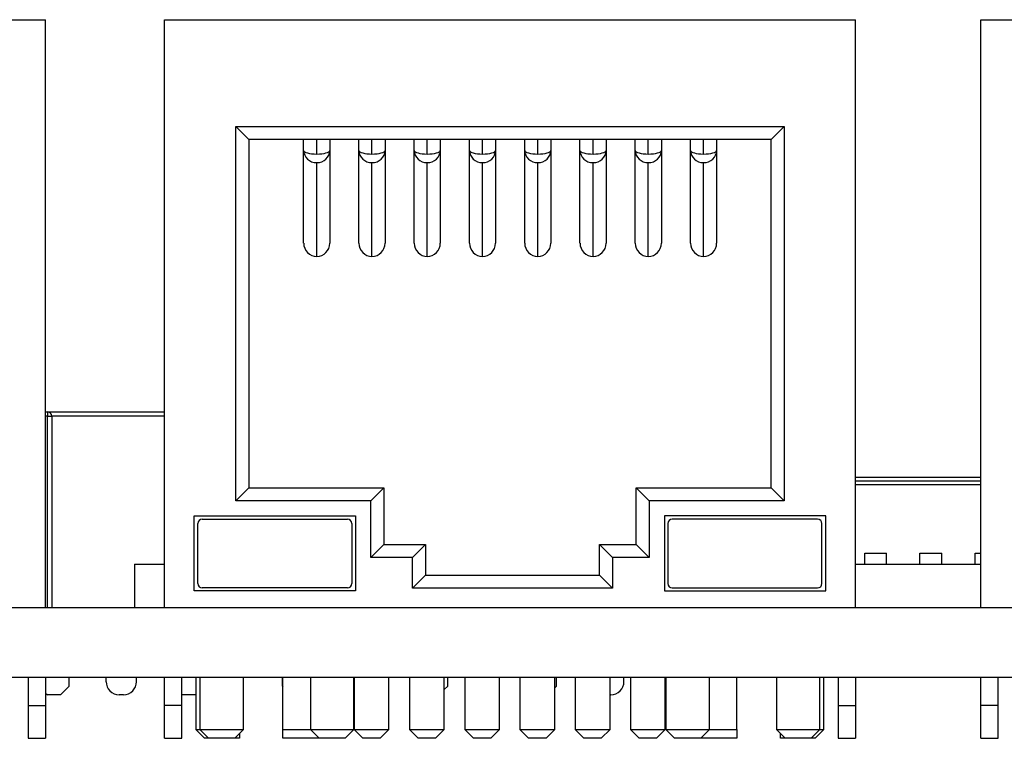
# Model space of a CAD drawing. Header units: millimetres. Extents: x 1628 to 1925, y 2096 to 2516.
# Tile 34 of 40: x 1693 to 1716, y 2474 to 2491. Entities that reach past the tile are written whole.
import ezdxf

# ---------------------------------------------------------------- set-up
doc = ezdxf.new("R2010")
doc.units = ezdxf.units.MM

msp = doc.modelspace()

# ---------------------------------------------------------------- linework, layer by layer
at = {"color": 7, "linetype": 'Continuous', "lineweight": 25}
for p, q in [((1678.08, 2490.819), (1693.96, 2490.819)), ((1693.96, 2477.319), (1693.96, 2490.819)), ((1696.69, 2477.319), (1696.69, 2490.819)), ((1696.69, 2490.819), (1712.57, 2490.819)), ((1701.991, 2490.819), (1701.991, 2490.822)), ((1712.57, 2477.319), (1712.57, 2490.819)), ((1715.45, 2490.819), (1731.33, 2490.819)), ((1715.45, 2477.319), (1715.45, 2490.819)), ((1698.33, 2488.369), (1710.93, 2488.369)), ((1698.33, 2479.769), (1698.33, 2488.369)), ((1698.33, 2488.369), (1698.63, 2488.069)), ((1710.93, 2488.369), (1710.63, 2488.069)), ((1710.93, 2488.369), (1710.93, 2479.769)), ((1710.63, 2488.069), (1698.63, 2488.069)), ((1698.63, 2488.069), (1698.63, 2480.069)), ((1699.89, 2487.821), (1699.89, 2488.069)), ((1700.19, 2487.737), (1700.19, 2488.069)), ((1700.49, 2488.069), (1700.49, 2487.821)), ((1701.16, 2487.821), (1701.16, 2488.069)), ((1701.46, 2487.737), (1701.46, 2488.069)), ((1701.76, 2488.069), (1701.76, 2487.821)), ((1702.43, 2487.821), (1702.43, 2488.069)), ((1702.73, 2487.737), (1702.73, 2488.069)), ((1703.03, 2488.069), (1703.03, 2487.821)), ((1703.7, 2487.821), (1703.7, 2488.069)), ((1704, 2487.737), (1704, 2488.069)), ((1704.3, 2488.069), (1704.3, 2487.821)), ((1704.97, 2487.821), (1704.97, 2488.069)), ((1705.27, 2487.737), (1705.27, 2488.069)), ((1705.57, 2488.069), (1705.57, 2487.821)), ((1706.24, 2487.821), (1706.24, 2488.069)), ((1706.54, 2487.737), (1706.54, 2488.069)), ((1706.84, 2488.069), (1706.84, 2487.821)), ((1707.51, 2487.821), (1707.51, 2488.069)), ((1707.81, 2487.737), (1707.81, 2488.069)), ((1708.11, 2488.069), (1708.11, 2487.821)), ((1708.78, 2487.821), (1708.78, 2488.069)), ((1709.08, 2487.737), (1709.08, 2488.069)), ((1709.38, 2488.069), (1709.38, 2487.821)), ((1710.63, 2480.069), (1710.63, 2488.069)), ((1699.89, 2485.689), (1699.89, 2487.821)), ((1700.49, 2487.821), (1700.49, 2485.689)), ((1701.16, 2485.689), (1701.16, 2487.821)), ((1701.76, 2487.821), (1701.76, 2485.689)), ((1702.43, 2485.689), (1702.43, 2487.821)), ((1703.03, 2487.821), (1703.03, 2485.689)), ((1703.7, 2485.689), (1703.7, 2487.821)), ((1704.3, 2487.821), (1704.3, 2485.689)), ((1704.97, 2485.689), (1704.97, 2487.821)), ((1705.57, 2487.821), (1705.57, 2485.689)), ((1706.24, 2485.689), (1706.24, 2487.821)), ((1706.84, 2487.821), (1706.84, 2485.689)), ((1707.51, 2485.689), (1707.51, 2487.821)), ((1708.11, 2487.821), (1708.11, 2485.689)), ((1708.78, 2485.689), (1708.78, 2487.821)), ((1709.38, 2487.821), (1709.38, 2485.689)), ((1700.19, 2485.385), (1700.19, 2487.54)), ((1701.46, 2485.385), (1701.46, 2487.54)), ((1702.73, 2485.385), (1702.73, 2487.54)), ((1704, 2485.385), (1704, 2487.54)), ((1705.27, 2485.385), (1705.27, 2487.54)), ((1706.54, 2485.385), (1706.54, 2487.54)), ((1707.81, 2485.385), (1707.81, 2487.54)), ((1709.08, 2485.385), (1709.08, 2487.54)), ((1693.96, 2481.819), (1694, 2481.819)), ((1694, 2481.819), (1694, 2481.719)), ((1694, 2481.819), (1696.69, 2481.819)), ((1694, 2477.319), (1694, 2481.719)), ((1694, 2481.719), (1694.1, 2481.719)), ((1694.1, 2481.719), (1694.1, 2477.319)), ((1712.57, 2480.319), (1715.45, 2480.319)), ((1698.33, 2479.769), (1698.63, 2480.069)), ((1698.63, 2480.069), (1701.73, 2480.069)), ((1701.43, 2479.769), (1701.73, 2480.069)), ((1701.73, 2480.069), (1701.73, 2478.769)), ((1707.53, 2480.069), (1707.83, 2479.769)), ((1707.53, 2478.769), (1707.53, 2480.069)), ((1707.53, 2480.069), (1710.63, 2480.069)), ((1710.63, 2480.069), (1710.93, 2479.769)), ((1701.43, 2479.769), (1698.33, 2479.769)), ((1701.43, 2478.469), (1701.43, 2479.769)), ((1710.93, 2479.769), (1707.83, 2479.769)), ((1707.83, 2479.769), (1707.83, 2478.469)), ((1697.372, 2479.431), (1701.078, 2479.431)), ((1697.372, 2477.705), (1697.372, 2479.431)), ((1701.078, 2479.431), (1701.078, 2477.705)), ((1711.888, 2479.431), (1708.183, 2479.431)), ((1708.183, 2479.431), (1708.183, 2477.705)), ((1711.888, 2477.705), (1711.888, 2479.431)), ((1697.459, 2477.871), (1697.459, 2479.253)), ((1697.559, 2479.353), (1700.899, 2479.353)), ((1700.999, 2479.253), (1700.999, 2477.871)), ((1708.261, 2479.253), (1708.261, 2477.871)), ((1711.701, 2479.353), (1708.361, 2479.353)), ((1711.801, 2477.871), (1711.801, 2479.253)), ((1701.43, 2478.469), (1701.73, 2478.769)), ((1701.73, 2478.769), (1702.69, 2478.769)), ((1702.69, 2478.769), (1702.39, 2478.469)), ((1702.69, 2478.769), (1702.69, 2478.069)), ((1706.69, 2478.069), (1706.69, 2478.769)), ((1706.69, 2478.769), (1706.99, 2478.469)), ((1706.69, 2478.769), (1707.53, 2478.769)), ((1707.53, 2478.769), (1707.83, 2478.469)), ((1712.783, 2478.319), (1712.783, 2478.569)), ((1712.783, 2478.569), (1713.283, 2478.569)), ((1713.283, 2478.319), (1713.283, 2478.569)), ((1714.053, 2478.319), (1714.053, 2478.569)), ((1714.053, 2478.569), (1714.553, 2478.569)), ((1714.553, 2478.319), (1714.553, 2478.569)), ((1715.323, 2478.569), (1715.45, 2478.569)), ((1715.323, 2478.319), (1715.323, 2478.569)), ((1696.005, 2478.319), (1696.005, 2477.319)), ((1696.005, 2478.319), (1696.69, 2478.319)), ((1702.39, 2478.469), (1701.43, 2478.469)), ((1702.39, 2477.769), (1702.39, 2478.469)), ((1706.99, 2478.469), (1706.99, 2477.769)), ((1707.83, 2478.469), (1706.99, 2478.469)), ((1712.57, 2478.319), (1715.45, 2478.319)), ((1702.69, 2478.069), (1702.39, 2477.769)), ((1702.69, 2478.069), (1706.69, 2478.069)), ((1706.69, 2478.069), (1706.99, 2477.769)), ((1701.078, 2477.705), (1697.372, 2477.705)), ((1700.899, 2477.771), (1697.559, 2477.771)), ((1706.99, 2477.769), (1702.39, 2477.769)), ((1708.183, 2477.705), (1711.888, 2477.705)), ((1708.361, 2477.771), (1711.701, 2477.771)), ((1678.08, 2477.319), (1693.96, 2477.319)), ((1693.96, 2477.319), (1696.69, 2477.319)), ((1696.69, 2477.319), (1712.57, 2477.319)), ((1712.57, 2477.319), (1715.45, 2477.319)), ((1715.45, 2477.319), (1731.33, 2477.319)), ((1652.016, 2475.719), (1775.984, 2475.719)), ((1693.56, 2475.719), (1693.56, 2475.069)), ((1693.96, 2475.719), (1693.96, 2475.069)), ((1694.5, 2475.519), (1694.5, 2475.719)), ((1695.35, 2475.619), (1695.35, 2475.719)), ((1696.05, 2475.619), (1696.05, 2475.719)), ((1696.69, 2475.069), (1696.69, 2475.719)), ((1697.09, 2475.069), (1697.09, 2475.719)), ((1697.415, 2475.719), (1697.415, 2474.519)), ((1697.505, 2475.719), (1697.505, 2474.519)), ((1698.505, 2474.519), (1698.505, 2475.719)), ((1699.4, 2475.519), (1699.4, 2475.719)), ((1699.415, 2474.519), (1699.415, 2475.719)), ((1700.045, 2475.719), (1700.045, 2474.519)), ((1701.045, 2474.519), (1701.045, 2475.719)), ((1701.05, 2475.719), (1701.05, 2474.519)), ((1701.85, 2474.519), (1701.85, 2475.719)), ((1702.32, 2475.719), (1702.32, 2474.519)), ((1703.12, 2474.519), (1703.12, 2475.719)), ((1703.2, 2475.519), (1703.2, 2475.719)), ((1703.59, 2475.719), (1703.59, 2474.519)), ((1704.39, 2474.519), (1704.39, 2475.719)), ((1704.86, 2475.719), (1704.86, 2474.519)), ((1705.66, 2474.519), (1705.66, 2475.719)), ((1705.7, 2475.519), (1705.7, 2475.719)), ((1706.13, 2475.719), (1706.13, 2474.519)), ((1706.93, 2474.519), (1706.93, 2475.719)), ((1707.25, 2475.619), (1707.25, 2475.719)), ((1707.4, 2475.719), (1707.4, 2474.519)), ((1708.2, 2474.519), (1708.2, 2475.719)), ((1708.215, 2475.719), (1708.215, 2474.519)), ((1709.215, 2474.519), (1709.215, 2475.719)), ((1709.845, 2474.519), (1709.845, 2475.719)), ((1710.755, 2475.719), (1710.755, 2474.519)), ((1711.755, 2474.519), (1711.755, 2475.719)), ((1711.845, 2474.519), (1711.845, 2475.719)), ((1712.17, 2475.719), (1712.17, 2475.069)), ((1712.57, 2475.719), (1712.57, 2475.069)), ((1715.45, 2475.069), (1715.45, 2475.719)), ((1715.85, 2475.069), (1715.85, 2475.719)), ((1693.96, 2475.359), (1694, 2475.319)), ((1694.3, 2475.319), (1694.5, 2475.519)), ((1699.4, 2475.519), (1699.415, 2475.504)), ((1701.045, 2475.4), (1701.05, 2475.395)), ((1703.12, 2475.439), (1703.2, 2475.519)), ((1705.66, 2475.479), (1705.7, 2475.519)), ((1708.2, 2475.419), (1708.215, 2475.404)), ((1694.3, 2475.319), (1694, 2475.319)), ((1695.75, 2475.319), (1695.65, 2475.319)), ((1697.09, 2475.329), (1697.1, 2475.319)), ((1697.4, 2475.319), (1697.1, 2475.319)), ((1697.4, 2475.319), (1697.415, 2475.334)), ((1706.95, 2475.319), (1706.93, 2475.319)), ((1693.56, 2475.069), (1693.96, 2475.069)), ((1693.56, 2475.069), (1693.56, 2474.319)), ((1693.96, 2475.069), (1693.96, 2474.319)), ((1697.09, 2475.069), (1696.69, 2475.069)), ((1696.69, 2474.319), (1696.69, 2475.069)), ((1697.09, 2474.319), (1697.09, 2475.069)), ((1712.17, 2475.069), (1712.57, 2475.069)), ((1712.17, 2475.069), (1712.17, 2474.319)), ((1712.57, 2475.069), (1712.57, 2474.319)), ((1715.85, 2475.069), (1715.45, 2475.069)), ((1715.45, 2474.319), (1715.45, 2475.069)), ((1715.85, 2474.319), (1715.85, 2475.069)), ((1697.415, 2474.519), (1697.615, 2474.319)), ((1697.415, 2474.519), (1697.505, 2474.519)), ((1697.505, 2474.519), (1697.705, 2474.319)), ((1697.505, 2474.519), (1698.505, 2474.519)), ((1698.305, 2474.319), (1698.505, 2474.519)), ((1699.415, 2474.519), (1700.045, 2474.519)), ((1699.415, 2474.319), (1699.415, 2474.519)), ((1700.045, 2474.519), (1700.245, 2474.319)), ((1700.045, 2474.519), (1701.045, 2474.519)), ((1700.845, 2474.319), (1701.045, 2474.519)), ((1701.05, 2474.519), (1701.25, 2474.319)), ((1701.05, 2474.519), (1701.85, 2474.519)), ((1701.65, 2474.319), (1701.85, 2474.519)), ((1702.32, 2474.519), (1702.52, 2474.319)), ((1702.32, 2474.519), (1703.12, 2474.519)), ((1702.92, 2474.319), (1703.12, 2474.519)), ((1703.59, 2474.519), (1703.79, 2474.319)), ((1703.59, 2474.519), (1704.39, 2474.519)), ((1704.19, 2474.319), (1704.39, 2474.519)), ((1704.86, 2474.519), (1705.06, 2474.319)), ((1704.86, 2474.519), (1705.66, 2474.519)), ((1705.46, 2474.319), (1705.66, 2474.519)), ((1706.13, 2474.519), (1706.33, 2474.319)), ((1706.13, 2474.519), (1706.93, 2474.519)), ((1706.73, 2474.319), (1706.93, 2474.519)), ((1707.4, 2474.519), (1707.6, 2474.319)), ((1707.4, 2474.519), (1708.2, 2474.519)), ((1708, 2474.319), (1708.2, 2474.519)), ((1708.215, 2474.519), (1708.415, 2474.319)), ((1708.215, 2474.519), (1709.215, 2474.519)), ((1709.015, 2474.319), (1709.215, 2474.519)), ((1709.215, 2474.519), (1709.845, 2474.519)), ((1709.845, 2474.519), (1709.845, 2474.319)), ((1710.755, 2474.519), (1710.955, 2474.319)), ((1710.755, 2474.519), (1711.755, 2474.519)), ((1711.555, 2474.319), (1711.755, 2474.519)), ((1711.645, 2474.319), (1711.845, 2474.519)), ((1711.755, 2474.519), (1711.845, 2474.519)), ((1693.56, 2474.319), (1693.96, 2474.319)), ((1696.69, 2474.319), (1697.09, 2474.319)), ((1697.705, 2474.319), (1697.615, 2474.319)), ((1698.305, 2474.319), (1697.705, 2474.319)), ((1698.415, 2474.319), (1698.305, 2474.319)), ((1698.415, 2474.429), (1698.415, 2474.319)), ((1700.215, 2474.319), (1699.415, 2474.319)), ((1700.215, 2474.319), (1700.23, 2474.334)), ((1700.245, 2474.319), (1700.215, 2474.319)), ((1700.845, 2474.319), (1700.245, 2474.319)), ((1701.65, 2474.319), (1701.25, 2474.319)), ((1702.92, 2474.319), (1702.52, 2474.319)), ((1704.19, 2474.319), (1703.79, 2474.319)), ((1705.46, 2474.319), (1705.06, 2474.319)), ((1706.73, 2474.319), (1706.33, 2474.319)), ((1708, 2474.319), (1707.6, 2474.319)), ((1709.015, 2474.319), (1708.415, 2474.319)), ((1709.045, 2474.319), (1709.015, 2474.319)), ((1709.03, 2474.334), (1709.045, 2474.319)), ((1709.845, 2474.319), (1709.045, 2474.319)), ((1710.845, 2474.319), (1710.845, 2474.429)), ((1710.955, 2474.319), (1710.845, 2474.319)), ((1711.555, 2474.319), (1710.955, 2474.319)), ((1711.645, 2474.319), (1711.555, 2474.319)), ((1712.17, 2474.319), (1712.57, 2474.319)), ((1715.45, 2474.319), (1715.85, 2474.319))]:
    msp.add_line(p, q, dxfattribs=at)
at = {"color": 8, "linetype": 'Continuous', "lineweight": 25}
for p, q in [((1694, 2481.719), (1693.96, 2481.719)), ((1696.69, 2481.719), (1694.1, 2481.719)), ((1712.57, 2480.235), (1715.45, 2480.235)), ((1715.45, 2480.137), (1712.57, 2480.137))]:
    msp.add_line(p, q, dxfattribs=at)
at = {"color": 7, "linetype": 'Continuous', "lineweight": 25}
for centre, radius, start, end in [((1694, 2481.719), 0.1, 0, 90), ((1697.559, 2479.253), 0.1, 90, 180), ((1700.899, 2479.253), 0.1, 0, 90), ((1708.361, 2479.253), 0.1, 90, 180), ((1711.701, 2479.253), 0.1, 0, 90), ((1697.559, 2477.871), 0.1, 180, 270), ((1700.899, 2477.871), 0.1, 270, 0), ((1708.361, 2477.871), 0.1, 180, 270), ((1711.701, 2477.871), 0.1, 270, 0), ((1695.65, 2475.619), 0.3, 180, 270), ((1695.75, 2475.619), 0.3, 270, 0), ((1706.95, 2475.619), 0.3, 270, 0)]:
    msp.add_arc(centre, radius, start, end, dxfattribs=at)
for centre, major_axis, ratio, start_param, end_param in [((1700.19, 2487.821), (0.3, 0), 0.280553, 3.141593, 4.712389), ((1700.19, 2487.821), (0.3, 0), 0.937436, 3.141593, 4.712389), ((1700.19, 2487.821), (0.3, 0), 0.280553, 4.712389, 6.283185), ((1700.19, 2487.821), (0.3, 0), 0.937436, 4.712389, 6.283185), ((1701.46, 2487.821), (0.3, 0), 0.280553, 3.141593, 4.712389), ((1701.46, 2487.821), (0.3, 0), 0.937436, 3.141593, 4.712389), ((1701.46, 2487.821), (0.3, 0), 0.280553, 4.712389, 6.283185), ((1701.46, 2487.821), (0.3, 0), 0.937436, 4.712389, 6.283185), ((1702.73, 2487.821), (0.3, 0), 0.280553, 3.141593, 4.712389), ((1702.73, 2487.821), (0.3, 0), 0.937436, 3.141593, 4.712389), ((1702.73, 2487.821), (0.3, 0), 0.280553, 4.712389, 6.283185), ((1702.73, 2487.821), (0.3, 0), 0.937436, 4.712389, 6.283185), ((1704, 2487.821), (0.3, 0), 0.280553, 3.141593, 4.712389), ((1704, 2487.821), (0.3, 0), 0.937436, 3.141593, 4.712389), ((1704, 2487.821), (0.3, 0), 0.280553, 4.712389, 6.283185), ((1704, 2487.821), (0.3, 0), 0.937436, 4.712389, 6.283185), ((1705.27, 2487.821), (0.3, 0), 0.937436, 3.141593, 4.712389), ((1705.27, 2487.821), (0.3, 0), 0.280553, 3.141593, 4.712389), ((1705.27, 2487.821), (0.3, 0), 0.280553, 4.712389, 6.283185), ((1705.27, 2487.821), (0.3, 0), 0.937436, 4.712389, 6.283185), ((1706.54, 2487.821), (0.3, 0), 0.937436, 3.141593, 4.712389), ((1706.54, 2487.821), (0.3, 0), 0.280553, 3.141593, 4.712389), ((1706.54, 2487.821), (0.3, 0), 0.937436, 4.712389, 6.283185), ((1706.54, 2487.821), (0.3, 0), 0.280553, 4.712389, 6.283185), ((1707.81, 2487.821), (0.3, 0), 0.280553, 3.141593, 4.712389), ((1707.81, 2487.821), (0.3, 0), 0.937436, 3.141593, 4.712389), ((1707.81, 2487.821), (0.3, 0), 0.937436, 4.712389, 6.283185), ((1707.81, 2487.821), (0.3, 0), 0.280553, 4.712389, 6.283185), ((1709.08, 2487.821), (0.3, 0), 0.937436, 3.141593, 4.712389), ((1709.08, 2487.821), (0.3, 0), 0.280553, 3.141593, 4.712389), ((1709.08, 2487.821), (0.3, 0), 0.937436, 4.712389, 6.283185), ((1709.08, 2487.821), (0.3, 0), 0.280553, 4.712389, 6.283185), ((1700.19, 2485.689), (0, 0.304), 0.985324, 1.570796, 3.141593), ((1700.19, 2485.689), (0, -0.304), 0.985324, 0, 1.570796), ((1701.46, 2485.689), (0, 0.304), 0.985324, 1.570796, 3.141593), ((1701.46, 2485.689), (0, -0.304), 0.985324, 0, 1.570796), ((1702.73, 2485.689), (0, 0.304), 0.985324, 1.570796, 3.141593), ((1702.73, 2485.689), (0, -0.304), 0.985324, 0, 1.570796), ((1704, 2485.689), (0, 0.304), 0.985324, 1.570796, 3.141593), ((1704, 2485.689), (0, -0.304), 0.985324, 0, 1.570796), ((1705.27, 2485.689), (0, 0.304), 0.985324, 1.570796, 3.141593), ((1705.27, 2485.689), (0, -0.304), 0.985324, 0, 1.570796), ((1706.54, 2485.689), (0, 0.304), 0.985324, 1.570796, 3.141593), ((1706.54, 2485.689), (0, -0.304), 0.985324, 0, 1.570796), ((1707.81, 2485.689), (0, 0.304), 0.985324, 1.570796, 3.141593), ((1707.81, 2485.689), (0, -0.304), 0.985324, 0, 1.570796), ((1709.08, 2485.689), (0, 0.304), 0.985324, 1.570796, 3.141593), ((1709.08, 2485.689), (0, -0.304), 0.985324, 0, 1.570796)]:
    msp.add_ellipse(centre, major_axis=major_axis, ratio=ratio, start_param=start_param, end_param=end_param, dxfattribs=at)

doc.saveas('drawing.dxf')
